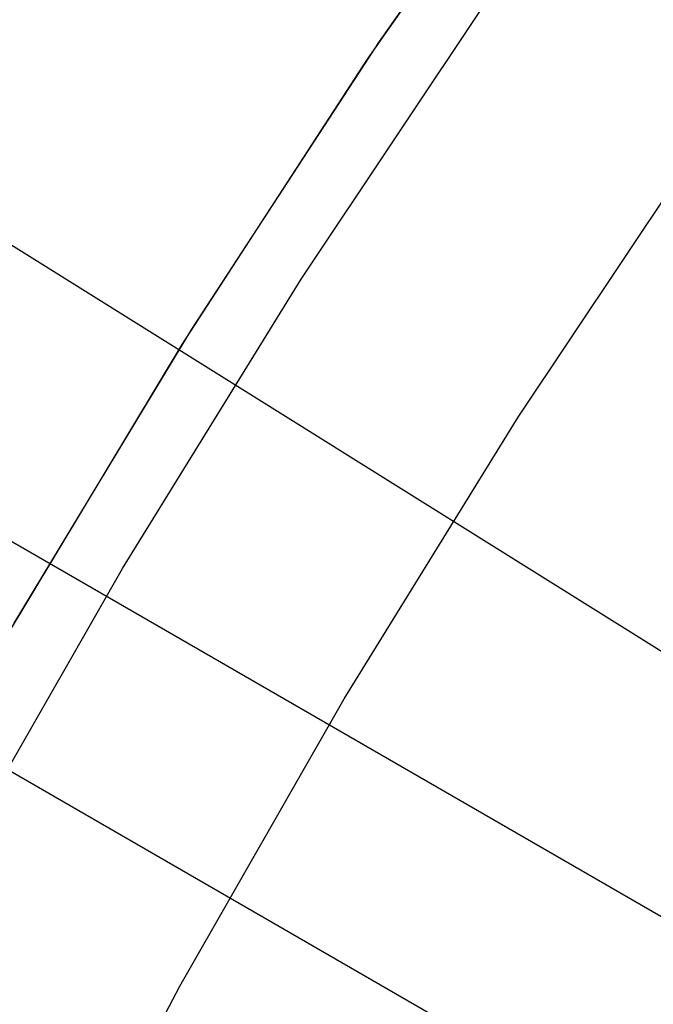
# Model space of a CAD drawing. Header units: millimetres. Extents: x 7986 to 9191, y -11326 to -10283.
# Tile 99 of 256: x 8535.32 to 8539.25, y -10637.29 to -10631.18. Entities that reach past the tile are written whole.
import ezdxf

# ---------------------------------------------------------------- set-up
doc = ezdxf.new("R2010")
doc.units = ezdxf.units.MM
doc.layers.add('color', color=7, linetype='Continuous')
doc.layers.add('luz', color=7, linetype='Continuous')

msp = doc.modelspace()

# ---------------------------------------------------------------- linework, layer by layer
at = {"color": 7, "true_color": 0xffffff}
for p, q in [((8532.6234, -10632.8859, 35.2901), (8540.1614, -10637.238, 35.2901)), ((8532.0047, -10633.9573, 40.6491), (8539.5428, -10638.3095, 40.6491))]:
    msp.add_line(p, q, dxfattribs=at)
at = {"layer": 'color', "color": 254, "true_color": 0xcad1ee}
for p, q in [((8538.7771, -10629.5682, 4.3594), (8537.551, -10631.3118, 4.3594)), ((8538.7771, -10629.5682, 4.3594), (8537.551, -10631.3118, 4.3594)), ((8538.6882, -10629.6904, 2.2594), (8537.4769, -10631.4213, 2.2594)), ((8538.6882, -10629.6904, 2.2594), (8537.4769, -10631.4213, 2.2594)), ((8538.6882, -10629.6904, 3.3094), (8537.4769, -10631.4213, 3.3094)), ((8537.0666, -10632.7872, 0.2594), (8538.2371, -10631.0328, 0.2594)), ((8537.0666, -10632.7872, 0.2594), (8538.2371, -10631.0328, 0.2594)), ((8537.551, -10631.3118, 4.3594), (8536.386, -10633.0968, 4.3594)), ((8537.551, -10631.3118, 4.3594), (8536.386, -10633.0968, 4.3594)), ((8537.4769, -10631.4213, 2.2594), (8536.3258, -10633.1928, 2.2594)), ((8537.4769, -10631.4213, 2.2594), (8536.3258, -10633.1928, 2.2594)), ((8537.4769, -10631.4213, 3.3094), (8536.3258, -10633.1928, 3.3094)), ((8538.4137, -10633.6435, 2.2594), (8539.5537, -10631.9348, 2.2594)), ((8538.4137, -10633.6435, 2.2594), (8539.5537, -10631.9348, 2.2594)), ((8538.4137, -10633.6435, 0.2594), (8539.5537, -10631.9348, 0.2594)), ((8538.4137, -10633.6435, 1.2594), (8539.5537, -10631.9348, 1.2594)), ((8538.4137, -10633.6435, 0.2594), (8539.5537, -10631.9348, 0.2594)), ((8535.9574, -10634.5809, 0.2594), (8537.0666, -10632.7872, 0.2594)), ((8535.9574, -10634.5809, 0.2594), (8537.0666, -10632.7872, 0.2594)), ((8536.386, -10633.0968, 4.3594), (8535.2836, -10634.9211, 4.3594)), ((8536.386, -10633.0968, 4.3594), (8535.2836, -10634.9211, 4.3594)), ((8536.3258, -10633.1928, 2.2594), (8535.2362, -10635.0028, 2.2594)), ((8536.3258, -10633.1928, 2.2594), (8535.2362, -10635.0028, 2.2594)), ((8536.3258, -10633.1928, 3.3094), (8535.2362, -10635.0028, 3.3094)), ((8537.3333, -10635.3904, 2.2594), (8538.4137, -10633.6435, 2.2594)), ((8537.3333, -10635.3904, 2.2594), (8538.4137, -10633.6435, 2.2594)), ((8537.3333, -10635.3904, 0.2594), (8538.4137, -10633.6435, 0.2594)), ((8537.3333, -10635.3904, 1.2594), (8538.4137, -10633.6435, 1.2594)), ((8537.3333, -10635.3904, 0.2594), (8538.4137, -10633.6435, 0.2594)), ((8534.9107, -10636.4118, 0.2594), (8535.9574, -10634.5809, 0.2594)), ((8534.9107, -10636.4118, 0.2594), (8535.9574, -10634.5809, 0.2594)), ((8536.3139, -10637.1736, 2.2594), (8537.3333, -10635.3904, 2.2594)), ((8536.3139, -10637.1736, 2.2594), (8537.3333, -10635.3904, 2.2594)), ((8536.3139, -10637.1736, 0.2594), (8537.3333, -10635.3904, 0.2594)), ((8536.3139, -10637.1736, 1.2594), (8537.3333, -10635.3904, 1.2594)), ((8536.3139, -10637.1736, 0.2594), (8537.3333, -10635.3904, 0.2594)), ((8535.3567, -10638.991, 2.2594), (8536.3139, -10637.1736, 2.2594)), ((8535.3567, -10638.991, 2.2594), (8536.3139, -10637.1736, 2.2594)), ((8535.3567, -10638.991, 0.2594), (8536.3139, -10637.1736, 0.2594)), ((8535.3567, -10638.991, 1.2594), (8536.3139, -10637.1736, 1.2594)), ((8535.3567, -10638.991, 0.2594), (8536.3139, -10637.1736, 0.2594))]:
    msp.add_line(p, q, dxfattribs=at)
at = {"layer": 'luz', "color": 254, "true_color": 0xcad1ee}
for p, q in [((8461.4218, -10586.4351, -59.9906), (8715.5042, -10745.1874, -59.9906)), ((8461.4218, -10586.4351, -58.4906), (8715.5042, -10745.1874, -58.4906))]:
    msp.add_line(p, q, dxfattribs=at)

doc.saveas('drawing.dxf')
